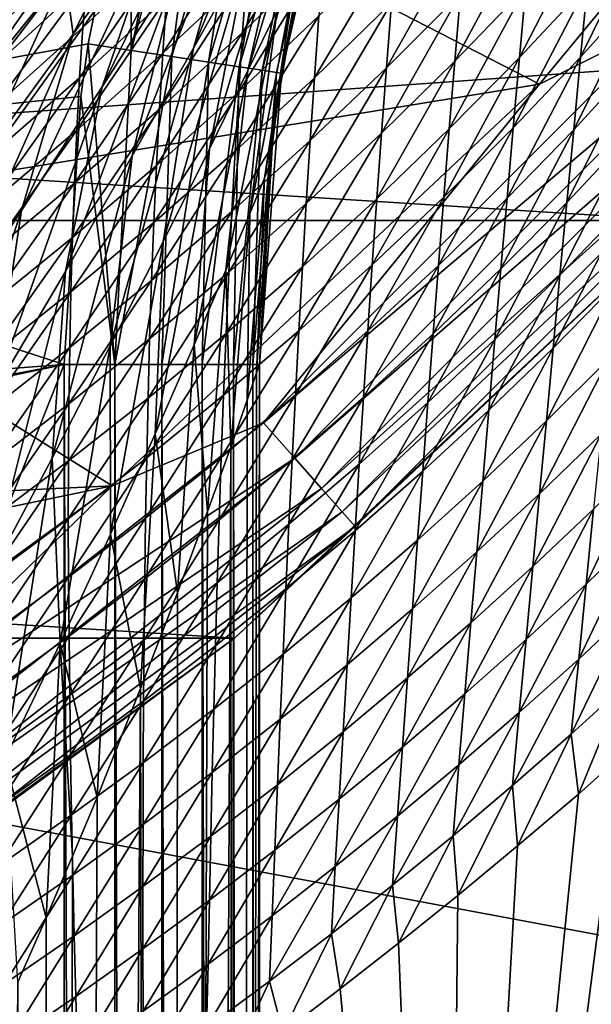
# Model space of a CAD drawing. Header units: metres. Extents: x -25 to 33, y -129 to 30.
# Tile 58 of 84: x 14.77 to 17.7, y -21.06 to -16.02. Entities that reach past the tile are written whole.
import ezdxf

# ---------------------------------------------------------------- set-up
doc = ezdxf.new("R2010")
doc.units = ezdxf.units.M
doc.layers.add('solid_BIDET-ACTIVO_SW0001', color=7, linetype='CONTINUOUS')

msp = doc.modelspace()

# ---------------------------------------------------------------- linework, layer by layer
at = {"layer": 'solid_BIDET-ACTIVO_SW0001'}
for points in [[(0.278792, -8.116108, 136.323303), (0.60133, -17.505646, 136.979309), (19.643072, -11.464694, 136.579956)], [(0.60133, -17.505646, 136.979309), (19.168253, -16.179363, 136.924667), (19.643072, -11.464694, 136.579956)], [(13.483266, -16.359011, 108), (13.501805, -14.46025, 108), (15.347693, -12.483134, 108)], [(15.506681, -14.456239, 108), (13.483266, -16.359011, 108), (15.347693, -12.483134, 108)], [(15.202847, -15.202745, 14), (17.432911, -16.349043, 14), (19.349697, -14.027856, 14)], [(18.083136, -16.02026, 13.965926), (19.349697, -14.027856, 14), (17.432911, -16.349043, 14)], [(14.227316, -16.042999, 108.123817), (14.183257, -15.993318, 108.05735), (16.075912, -14.089572, 108.05735)], [(16.125851, -14.13334, 108.123817), (14.227316, -16.042999, 108.123817), (16.075912, -14.089572, 108.05735)], [(14.255573, -16.074863, 108.207565), (14.227316, -16.042999, 108.123817), (16.125851, -14.13334, 108.123817)], [(16.157879, -14.161411, 108.207565), (14.255573, -16.074863, 108.207565), (16.125851, -14.13334, 108.123817)], [(16.157879, -14.161411, 108.207565), (15.729907, -14.65674, 108.300003), (14.255573, -16.074863, 108.207565)], [(14.127718, -15.930691, 108.014687), (13.483266, -16.359011, 108), (15.506681, -14.456239, 108)], [(-20.145836, -14.633451, 9), (20.146013, -14.633206, 9), (18.149231, -17.047087, 9)], [(-20.145836, -14.633451, 9), (18.149231, -17.047087, 9), (-18.149019, -17.04731, 9)], [(13.684914, -16.582314, 108.300003), (15.729907, -14.65674, 108.300003), (13.720498, -16.552883, 126.771698)], [(14.255573, -16.074863, 108.207565), (15.729907, -14.65674, 108.300003), (13.684914, -16.582314, 108.300003)], [(15.729907, -14.65674, 108.300003), (14.145184, -16.191473, 126.771698), (13.720498, -16.552883, 126.771698)], [(15.729907, -14.65674, 108.300003), (14.572364, -15.808106, 126.771698), (14.145184, -16.191473, 126.771698)], [(15.343015, -16.176338, 103.97493), (15.761613, -14.622639, 103.953354), (15.640401, -14.752215, 103.973022)], [(15.552014, -16.207855, 103.90097), (15.761613, -14.622639, 103.953354), (15.343015, -16.176338, 103.97493)], [(15.983836, -14.687298, 103.856453), (15.761613, -14.622639, 103.953354), (15.552014, -16.207855, 103.90097)], [(16.261969, -14.667459, 88.028923), (15.939946, -15.668463, 88.455635), (15.662008, -16.164497, 87.714569)], [(15.941379, -15.183699, 87.216805), (16.261969, -14.667459, 88.028923), (15.662008, -16.164497, 87.714569)], [(15.983836, -14.687298, 103.856453), (15.552014, -16.207855, 103.90097), (15.7395, -16.236128, 103.78183)], [(16.17568, -14.746599, 103.697044), (15.983836, -14.687298, 103.856453), (15.7395, -16.236128, 103.78183)], [(15.343015, -16.176338, 103.97493), (15.640401, -14.752215, 103.973022), (15.341837, -15.062471, 104)], [(16.17568, -14.746599, 103.697044), (15.7395, -16.236128, 103.78183), (15.896071, -16.259739, 103.623489)], [(16.322496, -14.791982, 103.491821), (16.17568, -14.746599, 103.697044), (15.896071, -16.259739, 103.623489)], [(16.322496, -14.791982, 103.491821), (15.896071, -16.259739, 103.623489), (16.013878, -16.277504, 103.433884)], [(16.414633, -14.820461, 103.254265), (16.322496, -14.791982, 103.491821), (16.013878, -16.277504, 103.433884)], [(16.414633, -14.820461, 103.254265), (16.013878, -16.277504, 103.433884), (16.087009, -16.288532, 103.222519)], [(16.414633, -14.820461, 103.254265), (16.087009, -16.288532, 103.222519), (16.111801, -16.292273, 103)], [(16.414633, -14.820461, 103.254265), (16.111801, -16.292273, 103), (16.446032, -14.830168, 103)], [(15.194693, -16.361748, 85.817238), (15.506489, -15.446259, 85.180046), (15.94265, -14.822615, 85.894463)], [(15.194693, -16.361748, 85.817238), (15.94265, -14.822615, 85.894463), (15.582968, -15.753734, 86.48185)], [(16.219208, -15.701092, 92), (16.446032, -14.830168, 103), (16.111801, -16.292273, 103)], [(16.353254, -14.921297, 90.131226), (16.090681, -15.9712, 90.354759), (15.940699, -16.278826, 89.581024)], [(16.173916, -15.246734, 89.262238), (16.353254, -14.921297, 90.131226), (15.940699, -16.278826, 89.581024)], [(13.990808, -14.983443, 104), (11.820637, -16.747713, 104), (15.341837, -15.062471, 104)], [(14.454906, -16.464821, 82.764854), (14.863153, -15.70344, 81.961258), (15.462321, -15.01603, 82.558472)], [(15.003969, -15.783666, 83.328247), (14.454906, -16.464821, 82.764854), (15.462321, -15.01603, 82.558472)], [(11.820637, -16.747713, 104), (15.1231, -16.142532, 104), (15.341837, -15.062471, 104)], [(15.343015, -16.176338, 103.97493), (15.341837, -15.062471, 104), (15.1231, -16.142532, 104)], [(15.045986, -16.092775, 84.539169), (15.003969, -15.783666, 83.328247), (15.535912, -15.108025, 83.960121)], [(15.506489, -15.446259, 85.180046), (15.045986, -16.092775, 84.539169), (15.535912, -15.108025, 83.960121)], [(15.202847, -15.202745, 14), (13.086469, -17.057812, 14), (17.432911, -16.349043, 14)], [(13.347187, -16.855343, 77.292969), (13.086469, -17.057812, 14), (15.202847, -15.202745, 14)], [(13.469169, -16.758028, 77.458778), (13.347187, -16.855343, 77.292969), (15.202847, -15.202745, 14)], [(14.018572, -16.301216, 78.261635), (13.469169, -16.758028, 77.458778), (15.202847, -15.202745, 14)], [(14.369537, -15.992699, 78.831619), (14.018572, -16.301216, 78.261635), (15.202847, -15.202745, 14)], [(15.941379, -15.183699, 87.216805), (15.662008, -16.164497, 87.714569), (15.348829, -16.715899, 87.036125)], [(15.582968, -15.753734, 86.48185), (15.941379, -15.183699, 87.216805), (15.348829, -16.715899, 87.036125)], [(16.173916, -15.246734, 89.262238), (15.940699, -16.278826, 89.581024), (15.743264, -16.680204, 88.854309)], [(15.939946, -15.668463, 88.455635), (16.173916, -15.246734, 89.262238), (15.743264, -16.680204, 88.854309)], [(14.314424, -16.123854, 80.277908), (14.712789, -15.677495, 79.436043), (15.049492, -15.354569, 80.074219)], [(15.003817, -15.420806, 80.814926), (14.314424, -16.123854, 80.277908), (15.049492, -15.354569, 80.074219)], [(15.913434, -16.085093, 130.527222), (15.934566, -15.785391, 130.415405), (16.353136, -15.369762, 130.433685)], [(16.328064, -15.683361, 130.536591), (15.913434, -16.085093, 130.527222), (16.353136, -15.369762, 130.433685)], [(14.250026, -16.388323, 81.431847), (14.314424, -16.123854, 80.277908), (15.003817, -15.420806, 80.814926)], [(14.863153, -15.70344, 81.961258), (14.250026, -16.388323, 81.431847), (15.003817, -15.420806, 80.814926)], [(15.09653, -16.058022, 130.079056), (15.116523, -15.820821, 129.867447), (15.568389, -15.384886, 129.909698)], [(15.544718, -15.635996, 130.116089), (15.09653, -16.058022, 130.079056), (15.568389, -15.384886, 129.909698)], [(14.782331, -16.995451, 85.215202), (15.045986, -16.092775, 84.539169), (15.506489, -15.446259, 85.180046)], [(14.782331, -16.995451, 85.215202), (15.506489, -15.446259, 85.180046), (15.194693, -16.361748, 85.817238)], [(17.330521, -16.212128, 130.941727), (17.362906, -15.852679, 130.867874), (17.713947, -15.466907, 130.851746)], [(17.678364, -15.838262, 130.920471), (17.330521, -16.212128, 130.941727), (17.713947, -15.466907, 130.851746)], [(17.642977, -16.210014, 130.988724), (17.678364, -15.838262, 130.920471), (18.014906, -15.455059, 130.901108)], [(17.976698, -15.8386, 130.96492), (17.642977, -16.210014, 130.988724), (18.014906, -15.455059, 130.901108)], [(15.504959, -16.190193, 130.396805), (15.523503, -15.907892, 130.27179), (15.957118, -15.488826, 130.300171)], [(15.934566, -15.785391, 130.415405), (15.504959, -16.190193, 130.396805), (15.957118, -15.488826, 130.300171)], [(16.999664, -16.230234, 130.885391), (17.028912, -15.883844, 130.80481), (17.395699, -15.494057, 130.793152)], [(17.362906, -15.852679, 130.867874), (16.999664, -16.230234, 130.885391), (17.395699, -15.494057, 130.793152)], [(16.650002, -16.265079, 130.817368), (16.675898, -15.932144, 130.728409), (17.058674, -15.53842, 130.722626)], [(17.028912, -15.883844, 130.80481), (16.650002, -16.265079, 130.817368), (17.058674, -15.53842, 130.722626)], [(14.65363, -16.244905, 129.825516), (14.672085, -16.04723, 129.56842), (15.138611, -15.610697, 129.612076)], [(15.116523, -15.820821, 129.867447), (14.65363, -16.244905, 129.825516), (15.138611, -15.610697, 129.612076)], [(15.138611, -15.610697, 129.612076), (14.672085, -16.04723, 129.56842), (14.692773, -15.878326, 129.287155)], [(16.2812, -16.316887, 130.734665), (16.304174, -15.999281, 130.637146), (16.702887, -15.601492, 130.638275)], [(16.675898, -15.932144, 130.728409), (16.2812, -16.316887, 130.734665), (16.702887, -15.601492, 130.638275)], [(15.079334, -16.315571, 130.243042), (15.09653, -16.058022, 130.079056), (15.544718, -15.635996, 130.116089)], [(15.523503, -15.907892, 130.27179), (15.079334, -16.315571, 130.243042), (15.544718, -15.635996, 130.116089)], [(15.939946, -15.668463, 88.455635), (15.743264, -16.680204, 88.854309), (15.506272, -17.155815, 88.177467)], [(15.662008, -16.164497, 87.714569), (15.939946, -15.668463, 88.455635), (15.506272, -17.155815, 88.177467)], [(13.89147, -17.145876, 82.262497), (14.250026, -16.388323, 81.431847), (14.863153, -15.70344, 81.961258)], [(14.454906, -16.464821, 82.764854), (13.89147, -17.145876, 82.262497), (14.863153, -15.70344, 81.961258)], [(15.893777, -16.387688, 130.636124), (15.913434, -16.085093, 130.527222), (16.328064, -15.683361, 130.536591)], [(16.304174, -15.999281, 130.637146), (15.893777, -16.387688, 130.636124), (16.328064, -15.683361, 130.536591)], [(16.025921, -16.829348, 91.273445), (16.219208, -15.701092, 92), (16.11227, -16.289164, 92)], [(16.185061, -15.776578, 91.166595), (16.219208, -15.701092, 92), (16.025921, -16.829348, 91.273445)], [(16.11227, -16.289164, 92), (16.219208, -15.701092, 92), (16.111801, -16.292273, 103)], [(15.582968, -15.753734, 86.48185), (15.348829, -16.715899, 87.036125), (15.006786, -17.307762, 86.415176)], [(15.194693, -16.361748, 85.817238), (15.582968, -15.753734, 86.48185), (15.006786, -17.307762, 86.415176)], [(16.185061, -15.776578, 91.166595), (16.025921, -16.829348, 91.273445), (15.949896, -17.011688, 90.561203)], [(16.090681, -15.9712, 90.354759), (16.185061, -15.776578, 91.166595), (15.949896, -17.011688, 90.561203)], [(14.565593, -16.753195, 83.963287), (14.454906, -16.464821, 82.764854), (15.003969, -15.783666, 83.328247)], [(15.045986, -16.092775, 84.539169), (14.565593, -16.753195, 83.963287), (15.003969, -15.783666, 83.328247)], [(14.637675, -16.468573, 130.041962), (14.65363, -16.244905, 129.825516), (15.116523, -15.820821, 129.867447)], [(15.09653, -16.058022, 130.079056), (14.637675, -16.468573, 130.041962), (15.116523, -15.820821, 129.867447)], [(15.488131, -16.476189, 130.517746), (15.504959, -16.190193, 130.396805), (15.934566, -15.785391, 130.415405)], [(15.913434, -16.085093, 130.527222), (15.488131, -16.476189, 130.517746), (15.934566, -15.785391, 130.415405)], [(16.971048, -16.577908, 130.964645), (16.999664, -16.230234, 130.885391), (17.362906, -15.852679, 130.867874)], [(17.330521, -16.212128, 130.941727), (16.971048, -16.577908, 130.964645), (17.362906, -15.852679, 130.867874)], [(17.298521, -16.572357, 131.014664), (17.330521, -16.212128, 130.941727), (17.678364, -15.838262, 130.920471)], [(17.642977, -16.210014, 130.988724), (17.298521, -16.572357, 131.014664), (17.678364, -15.838262, 130.920471)], [(17.60775, -16.582085, 131.056442), (17.642977, -16.210014, 130.988724), (17.976698, -15.8386, 130.96492)], [(17.938519, -16.222198, 131.028641), (17.60775, -16.582085, 131.056442), (17.976698, -15.8386, 130.96492)], [(15.065137, -16.583839, 130.37796), (15.079334, -16.315571, 130.243042), (15.523503, -15.907892, 130.27179)], [(15.504959, -16.190193, 130.396805), (15.065137, -16.583839, 130.37796), (15.523503, -15.907892, 130.27179)], [(16.624821, -16.599358, 130.904068), (16.650002, -16.265079, 130.817368), (17.028912, -15.883844, 130.80481)], [(16.999664, -16.230234, 130.885391), (16.624821, -16.599358, 130.904068), (17.028912, -15.883844, 130.80481)], [(16.090681, -15.9712, 90.354759), (15.949896, -17.011688, 90.561203), (15.827849, -17.301664, 89.874519)], [(15.940699, -16.278826, 89.581024), (16.090681, -15.9712, 90.354759), (15.827849, -17.301664, 89.874519)], [(16.259653, -16.637465, 130.830643), (16.2812, -16.316887, 130.734665), (16.675898, -15.932144, 130.728409)], [(16.650002, -16.265079, 130.817368), (16.259653, -16.637465, 130.830643), (16.675898, -15.932144, 130.728409)], [(15.875258, -16.692387, 130.741241), (15.893777, -16.387688, 130.636124), (16.304174, -15.999281, 130.637146)], [(16.2812, -16.316887, 130.734665), (15.875258, -16.692387, 130.741241), (16.304174, -15.999281, 130.637146)], [(16.02026, -18.083136, 13.965926), (18.083136, -16.02026, 13.965926), (17.432911, -16.349043, 14)], [(18.263832, -16.180344, 13.865894), (18.083136, -16.02026, 13.965926), (16.02026, -18.083136, 13.965926)], [(14.624858, -16.712061, 130.214111), (14.637675, -16.468573, 130.041962), (15.09653, -16.058022, 130.079056)], [(15.079334, -16.315571, 130.243042), (14.624858, -16.712061, 130.214111), (15.09653, -16.058022, 130.079056)], [(14.34961, -17.645945, 84.668762), (14.565593, -16.753195, 83.963287), (15.045986, -16.092775, 84.539169)], [(14.34961, -17.645945, 84.668762), (15.045986, -16.092775, 84.539169), (14.782331, -16.995451, 85.215202)], [(15.473077, -16.765673, 130.635162), (15.488131, -16.476189, 130.517746), (15.913434, -16.085093, 130.527222)], [(15.893777, -16.387688, 130.636124), (15.473077, -16.765673, 130.635162), (15.913434, -16.085093, 130.527222)], [(0.60133, -17.505646, 136.979309), (18.69416, -20.88356, 137.318161), (19.168253, -16.179363, 136.924667)], [(11.820637, -16.747713, 104), (15.085839, -16.412256, 104), (15.1231, -16.142532, 104)], [(15.085839, -16.412256, 104), (15.258819, -17.783419, 103.965927), (15.1231, -16.142532, 104)], [(15.343015, -16.176338, 103.97493), (15.1231, -16.142532, 104), (15.258819, -17.783419, 103.965927)], [(15.662008, -16.164497, 87.714569), (15.506272, -17.155815, 88.177467), (15.236249, -17.688383, 87.54882)], [(15.348829, -16.715899, 87.036125), (15.662008, -16.164497, 87.714569), (15.236249, -17.688383, 87.54882)], [(15.552014, -16.207855, 103.90097), (15.343015, -16.176338, 103.97493), (15.258819, -17.783419, 103.965927)], [(16.180344, -18.263832, 13.865894), (18.263832, -16.180344, 13.865894), (16.02026, -18.083136, 13.965926)], [(18.418961, -16.317776, 13.706737), (18.263832, -16.180344, 13.865894), (16.180344, -18.263832, 13.865894)], [(15.052958, -16.856375, 130.508148), (15.065137, -16.583839, 130.37796), (15.504959, -16.190193, 130.396805)], [(15.488131, -16.476189, 130.517746), (15.052958, -16.856375, 130.508148), (15.504959, -16.190193, 130.396805)], [(15.552014, -16.207855, 103.90097), (15.258819, -17.783419, 103.965927), (15.5, -17.783419, 103.866028)], [(15.7395, -16.236128, 103.78183), (15.552014, -16.207855, 103.90097), (15.5, -17.783419, 103.866028)], [(16.600521, -16.935423, 130.988937), (16.624821, -16.599358, 130.904068), (16.999664, -16.230234, 130.885391)], [(16.971048, -16.577908, 130.964645), (16.600521, -16.935423, 130.988937), (16.999664, -16.230234, 130.885391)], [(16.943033, -16.926798, 131.042465), (16.971048, -16.577908, 130.964645), (17.330521, -16.212128, 130.941727)], [(17.298521, -16.572357, 131.014664), (16.943033, -16.926798, 131.042465), (17.330521, -16.212128, 130.941727)], [(17.266838, -16.933207, 131.086517), (17.298521, -16.572357, 131.014664), (17.642977, -16.210014, 130.988724)], [(17.60775, -16.582085, 131.056442), (17.266838, -16.933207, 131.086517), (17.642977, -16.210014, 130.988724)], [(17.57267, -16.954435, 131.123566), (17.60775, -16.582085, 131.056442), (17.938519, -16.222198, 131.028641)], [(17.900364, -16.605848, 131.09227), (17.57267, -16.954435, 131.123566), (17.938519, -16.222198, 131.028641)], [(15.7395, -16.236128, 103.78183), (15.5, -17.783419, 103.866028), (15.707107, -17.783419, 103.707108)], [(15.940699, -16.278826, 89.581024), (15.827849, -17.301664, 89.874519), (15.665047, -17.682873, 89.219849)], [(15.743264, -16.680204, 88.854309), (15.940699, -16.278826, 89.581024), (15.665047, -17.682873, 89.219849)], [(15.896071, -16.259739, 103.623489), (15.7395, -16.236128, 103.78183), (15.707107, -17.783419, 103.707108)], [(15.896071, -16.259739, 103.623489), (15.707107, -17.783419, 103.707108), (15.866025, -17.783419, 103.5)], [(16.013878, -16.277504, 103.433884), (15.896071, -16.259739, 103.623489), (15.866025, -17.783419, 103.5)], [(16.013878, -16.277504, 103.433884), (15.866025, -17.783419, 103.5), (15.965926, -17.783419, 103.25882)], [(16.087009, -16.288532, 103.222519), (16.013878, -16.277504, 103.433884), (15.965926, -17.783419, 103.25882)], [(16.239033, -16.959797, 130.923691), (16.259653, -16.637465, 130.830643), (16.650002, -16.265079, 130.817368)], [(16.624821, -16.599358, 130.904068), (16.239033, -16.959797, 130.923691), (16.650002, -16.265079, 130.817368)], [(14.615366, -16.96656, 130.358978), (14.624858, -16.712061, 130.214111), (15.079334, -16.315571, 130.243042)], [(15.065137, -16.583839, 130.37796), (14.615366, -16.96656, 130.358978), (15.079334, -16.315571, 130.243042)], [(15.858515, -17.000784, 130.844452), (15.875258, -16.692387, 130.741241), (16.2812, -16.316887, 130.734665)], [(16.259653, -16.637465, 130.830643), (15.858515, -17.000784, 130.844452), (16.2812, -16.316887, 130.734665)], [(16.087009, -16.288532, 103.222519), (15.965926, -17.783419, 103.25882), (16, -17.783419, 103)], [(16.087009, -16.288532, 103.222519), (16, -17.783419, 103), (16.111801, -16.292273, 103)], [(16.052834, -16.756842, 92), (16.111801, -16.292273, 103), (16, -17.783419, 103)], [(16.025921, -16.829348, 91.273445), (16.11227, -16.289164, 92), (16.052834, -16.756842, 92)], [(16.052834, -16.756842, 92), (16.11227, -16.289164, 92), (16.111801, -16.292273, 103)], [(16.317776, -18.418961, 13.706737), (18.418961, -16.317776, 13.706737), (16.180344, -18.263832, 13.865894)], [(18.53793, -16.423172, 13.49932), (18.418961, -16.317776, 13.706737), (16.317776, -18.418961, 13.706737)], [(13.086469, -17.057812, 14), (15.246187, -18.404476, 14), (17.432911, -16.349043, 14)], [(15.194693, -16.361748, 85.817238), (15.006786, -17.307762, 86.415176), (14.64053, -17.928223, 85.845772)], [(14.782331, -16.995451, 85.215202), (15.194693, -16.361748, 85.817238), (14.64053, -17.928223, 85.845772)], [(16.02026, -18.083136, 13.965926), (17.432911, -16.349043, 14), (15.246187, -18.404476, 14)], [(11.820637, -16.747713, 104), (15, -17.783419, 104), (15.085839, -16.412256, 104)], [(15.085839, -16.412256, 104), (15, -17.783419, 104), (15.258819, -17.783419, 103.965927)], [(15.459394, -17.057699, 130.748047), (15.473077, -16.765673, 130.635162), (15.893777, -16.387688, 130.636124)], [(15.875258, -16.692387, 130.741241), (15.459394, -17.057699, 130.748047), (15.893777, -16.387688, 130.636124)], [(16.423172, -18.53793, 13.49932), (18.53793, -16.423172, 13.49932), (16.317776, -18.418961, 13.706737)], [(16.423172, -18.53793, 13.49932), (18.612616, -16.489338, 13.257808), (18.53793, -16.423172, 13.49932)], [(15.042858, -17.133015, 130.634216), (15.052958, -16.856375, 130.508148), (15.488131, -16.476189, 130.517746)], [(15.473077, -16.765673, 130.635162), (15.042858, -17.133015, 130.634216), (15.488131, -16.476189, 130.517746)], [(16.423172, -18.53793, 13.49932), (16.489338, -18.612616, 13.257808), (18.612616, -16.489338, 13.257808)], [(18.15132, -17.045223, 13), (18.612616, -16.489338, 13.257808), (16.489338, -18.612616, 13.257808)], [(14.608196, -17.22591, 130.498459), (14.615366, -16.96656, 130.358978), (15.065137, -16.583839, 130.37796)], [(15.052958, -16.856375, 130.508148), (14.608196, -17.22591, 130.498459), (15.065137, -16.583839, 130.37796)], [(16.577057, -17.273182, 131.071808), (16.600521, -16.935423, 130.988937), (16.971048, -16.577908, 130.964645)], [(16.943033, -16.926798, 131.042465), (16.577057, -17.273182, 131.071808), (16.971048, -16.577908, 130.964645)], [(16.915512, -17.276649, 131.118607), (16.943033, -16.926798, 131.042465), (17.298521, -16.572357, 131.014664)], [(17.266838, -16.933207, 131.086517), (16.915512, -17.276649, 131.118607), (17.298521, -16.572357, 131.014664)], [(17.235441, -17.294611, 131.157257), (17.266838, -16.933207, 131.086517), (17.60775, -16.582085, 131.056442)], [(17.57267, -16.954435, 131.123566), (17.235441, -17.294611, 131.157257), (17.60775, -16.582085, 131.056442)], [(16.219561, -17.284454, 131.014343), (16.239033, -16.959797, 130.923691), (16.624821, -16.599358, 130.904068)], [(16.600521, -16.935423, 130.988937), (16.219561, -17.284454, 131.014343), (16.624821, -16.599358, 130.904068)], [(17.53768, -17.326939, 131.190063), (17.57267, -16.954435, 131.123566), (17.900364, -16.605848, 131.09227)], [(17.862228, -16.989525, 131.155777), (17.53768, -17.326939, 131.190063), (17.900364, -16.605848, 131.09227)], [(15.743264, -16.680204, 88.854309), (15.665047, -17.682873, 89.219849), (15.46667, -18.138245, 88.59977)], [(15.506272, -17.155815, 88.177467), (15.743264, -16.680204, 88.854309), (15.46667, -18.138245, 88.59977)], [(15.842926, -17.311369, 130.944), (15.858515, -17.000784, 130.844452), (16.259653, -16.637465, 130.830643)], [(16.239033, -16.959797, 130.923691), (15.842926, -17.311369, 130.944), (16.259653, -16.637465, 130.830643)], [(15.348829, -16.715899, 87.036125), (15.236249, -17.688383, 87.54882), (14.938002, -18.263922, 86.964951)], [(15.006786, -17.307762, 86.415176), (15.348829, -16.715899, 87.036125), (14.938002, -18.263922, 86.964951)], [(15.447846, -17.354179, 130.858612), (15.459394, -17.057699, 130.748047), (15.875258, -16.692387, 130.741241)], [(15.858515, -17.000784, 130.844452), (15.447846, -17.354179, 130.858612), (15.875258, -16.692387, 130.741241)], [(11.820637, -16.747713, 104), (9.433829, -18.199873, 104), (15, -17.783419, 104)], [(15.034369, -17.412649, 130.754944), (15.042858, -17.133015, 130.634216), (15.473077, -16.765673, 130.635162)], [(15.459394, -17.057699, 130.748047), (15.034369, -17.412649, 130.754944), (15.473077, -16.765673, 130.635162)], [(16.052834, -16.756842, 92), (16, -17.783419, 92), (15.984666, -17.826529, 91.446419)], [(16.025921, -16.829348, 91.273445), (16.052834, -16.756842, 92), (15.984666, -17.826529, 91.446419)], [(16.052834, -16.756842, 92), (16, -17.783419, 103), (16, -17.783419, 92)], [(16.025921, -16.829348, 91.273445), (15.984666, -17.826529, 91.446419), (15.936882, -17.966734, 90.878227)], [(15.949896, -17.011688, 90.561203), (16.025921, -16.829348, 91.273445), (15.936882, -17.966734, 90.878227)], [(14.603415, -17.489992, 130.633194), (14.608196, -17.22591, 130.498459), (15.052958, -16.856375, 130.508148)], [(15.042858, -17.133015, 130.634216), (14.603415, -17.489992, 130.633194), (15.052958, -16.856375, 130.508148)], [(16.20118, -17.611319, 131.102402), (16.219561, -17.284454, 131.014343), (16.600521, -16.935423, 130.988937)], [(16.577057, -17.273182, 131.071808), (16.20118, -17.611319, 131.102402), (16.600521, -16.935423, 130.988937)], [(16.554279, -17.612278, 131.152359), (16.577057, -17.273182, 131.071808), (16.943033, -16.926798, 131.042465)], [(16.915512, -17.276649, 131.118607), (16.554279, -17.612278, 131.152359), (16.943033, -16.926798, 131.042465)], [(16.888435, -17.627363, 131.193008), (16.915512, -17.276649, 131.118607), (17.266838, -16.933207, 131.086517)], [(17.235441, -17.294611, 131.157257), (16.888435, -17.627363, 131.193008), (17.266838, -16.933207, 131.086517)], [(15.828767, -17.624851, 131.040588), (15.842926, -17.311369, 130.944), (16.239033, -16.959797, 130.923691)], [(16.219561, -17.284454, 131.014343), (15.828767, -17.624851, 131.040588), (16.239033, -16.959797, 130.923691)], [(17.204224, -17.656311, 131.226746), (17.235441, -17.294611, 131.157257), (17.57267, -16.954435, 131.123566)], [(17.53768, -17.326939, 131.190063), (17.204224, -17.656311, 131.226746), (17.57267, -16.954435, 131.123566)], [(14.782331, -16.995451, 85.215202), (14.64053, -17.928223, 85.845772), (14.253053, -18.568457, 85.32254)], [(14.34961, -17.645945, 84.668762), (14.782331, -16.995451, 85.215202), (14.253053, -18.568457, 85.32254)], [(15.43769, -17.653303, 130.964798), (15.447846, -17.354179, 130.858612), (15.858515, -17.000784, 130.844452)], [(15.842926, -17.311369, 130.944), (15.43769, -17.653303, 130.964798), (15.858515, -17.000784, 130.844452)], [(15.827849, -17.301664, 89.874519), (15.949896, -17.011688, 90.561203), (15.853433, -18.206797, 90.294167)], [(15.949896, -17.011688, 90.561203), (15.936882, -17.966734, 90.878227), (15.853433, -18.206797, 90.294167)], [(17.502806, -17.699657, 131.255966), (17.53768, -17.326939, 131.190063), (17.862228, -16.989525, 131.155777)], [(17.824112, -17.37324, 131.219162), (17.502806, -17.699657, 131.255966), (17.862228, -16.989525, 131.155777)], [(-18.149019, -17.04731, 9), (18.149231, -17.047087, 9), (15.87161, -19.184862, 9)], [(-18.149019, -17.04731, 9), (15.87161, -19.184862, 9), (-15.871396, -19.18504, 9)], [(13.086469, -17.057812, 14), (10.751491, -18.618004, 14), (15.246187, -18.404476, 14)], [(15.028382, -17.697514, 130.872955), (15.034369, -17.412649, 130.754944), (15.459394, -17.057699, 130.748047)], [(15.447846, -17.354179, 130.858612), (15.028382, -17.697514, 130.872955), (15.459394, -17.057699, 130.748047)], [(15.87161, -19.184862, 9), (18.15132, -17.045223, 13), (15.871858, -19.18578, 13)], [(15.87161, -19.184862, 9), (18.149231, -17.047087, 9), (18.15132, -17.045223, 13)], [(15.871858, -19.18578, 13), (18.15132, -17.045223, 13), (16.489338, -18.612616, 13.257808)], [(14.600483, -17.757532, 130.761826), (14.603415, -17.489992, 130.633194), (15.042858, -17.133015, 130.634216)], [(15.034369, -17.412649, 130.754944), (14.600483, -17.757532, 130.761826), (15.042858, -17.133015, 130.634216)], [(15.236249, -17.688383, 87.54882), (15.506272, -17.155815, 88.177467), (15.237095, -18.652147, 88.013847)], [(15.506272, -17.155815, 88.177467), (15.46667, -18.138245, 88.59977), (15.237095, -18.652147, 88.013847)], [(15.815963, -17.941082, 131.133942), (15.828767, -17.624851, 131.040588), (16.219561, -17.284454, 131.014343)], [(16.20118, -17.611319, 131.102402), (15.815963, -17.941082, 131.133942), (16.219561, -17.284454, 131.014343)], [(16.183689, -17.939926, 131.187439), (16.20118, -17.611319, 131.102402), (16.577057, -17.273182, 131.071808)], [(16.554279, -17.612278, 131.152359), (16.183689, -17.939926, 131.187439), (16.577057, -17.273182, 131.071808)], [(16.532122, -17.952572, 131.230484), (16.554279, -17.612278, 131.152359), (16.915512, -17.276649, 131.118607)], [(16.888435, -17.627363, 131.193008), (16.532122, -17.952572, 131.230484), (16.915512, -17.276649, 131.118607)], [(15.006786, -17.307762, 86.415176), (14.938002, -18.263922, 86.964951), (14.615059, -18.871, 86.421761)], [(14.64053, -17.928223, 85.845772), (15.006786, -17.307762, 86.415176), (14.615059, -18.871, 86.421761)], [(15.429254, -17.955917, 131.067398), (15.43769, -17.653303, 130.964798), (15.842926, -17.311369, 130.944)], [(15.828767, -17.624851, 131.040588), (15.429254, -17.955917, 131.067398), (15.842926, -17.311369, 130.944)], [(15.665047, -17.682873, 89.219849), (15.827849, -17.301664, 89.874519), (15.734159, -18.536268, 89.709557)], [(15.827849, -17.301664, 89.874519), (15.853433, -18.206797, 90.294167), (15.734159, -18.536268, 89.709557)], [(16.861637, -17.978535, 131.265472), (16.888435, -17.627363, 131.193008), (17.235441, -17.294611, 131.157257)], [(17.204224, -17.656311, 131.226746), (16.861637, -17.978535, 131.265472), (17.235441, -17.294611, 131.157257)], [(17.173229, -18.018433, 131.295059), (17.204224, -17.656311, 131.226746), (17.53768, -17.326939, 131.190063)], [(17.502806, -17.699657, 131.255966), (17.173229, -18.018433, 131.295059), (17.53768, -17.326939, 131.190063)], [(15.024027, -17.985491, 130.985825), (15.028382, -17.697514, 130.872955), (15.447846, -17.354179, 130.858612)], [(15.43769, -17.653303, 130.964798), (15.024027, -17.985491, 130.985825), (15.447846, -17.354179, 130.858612)], [(17.468029, -18.072559, 131.321259), (17.502806, -17.699657, 131.255966), (17.824112, -17.37324, 131.219162)], [(17.786015, -17.756989, 131.282455), (17.468029, -18.072559, 131.321259), (17.824112, -17.37324, 131.219162)], [(14.600424, -18.031088, 130.887299), (14.600483, -17.757532, 130.761826), (15.034369, -17.412649, 130.754944)], [(15.028382, -17.697514, 130.872955), (14.600424, -18.031088, 130.887299), (15.034369, -17.412649, 130.754944)], [(0.60133, -17.505646, 136.979309), (0.923528, -26.885298, 137.834549), (18.69416, -20.88356, 137.318161)], [(15.422447, -18.261847, 131.166092), (15.429254, -17.955917, 131.067398), (15.828767, -17.624851, 131.040588)], [(15.815963, -17.941082, 131.133942), (15.422447, -18.261847, 131.166092), (15.828767, -17.624851, 131.040588)], [(15.804268, -18.259487, 131.223526), (15.815963, -17.941082, 131.133942), (16.20118, -17.611319, 131.102402)], [(16.183689, -17.939926, 131.187439), (15.804268, -18.259487, 131.223526), (16.20118, -17.611319, 131.102402)], [(16.167007, -18.270096, 131.269333), (16.183689, -17.939926, 131.187439), (16.554279, -17.612278, 131.152359)], [(16.532122, -17.952572, 131.230484), (16.167007, -18.270096, 131.269333), (16.554279, -17.612278, 131.152359)], [(16.510351, -18.293509, 131.305923), (16.532122, -17.952572, 131.230484), (16.888435, -17.627363, 131.193008)], [(16.861637, -17.978535, 131.265472), (16.510351, -18.293509, 131.305923), (16.888435, -17.627363, 131.193008)], [(14.938002, -18.263922, 86.964951), (15.236249, -17.688383, 87.54882), (14.979594, -19.211508, 87.46035)], [(15.236249, -17.688383, 87.54882), (15.237095, -18.652147, 88.013847), (14.979594, -19.211508, 87.46035)], [(15.021688, -18.277571, 131.094498), (15.024027, -17.985491, 130.985825), (15.43769, -17.653303, 130.964798)], [(15.429254, -17.955917, 131.067398), (15.021688, -18.277571, 131.094498), (15.43769, -17.653303, 130.964798)], [(15.46667, -18.138245, 88.59977), (15.665047, -17.682873, 89.219849), (15.580343, -18.953262, 89.133461)], [(15.665047, -17.682873, 89.219849), (15.734159, -18.536268, 89.709557), (15.580343, -18.953262, 89.133461)], [(16.835188, -18.330362, 131.336121), (16.861637, -17.978535, 131.265472), (17.204224, -17.656311, 131.226746)], [(17.173229, -18.018433, 131.295059), (16.835188, -18.330362, 131.336121), (17.204224, -17.656311, 131.226746)], [(14.60224, -18.308235, 131.006866), (14.600424, -18.031088, 130.887299), (15.028382, -17.697514, 130.872955)], [(15.024027, -17.985491, 130.985825), (14.60224, -18.308235, 131.006866), (15.028382, -17.697514, 130.872955)], [(17.142431, -18.380913, 131.362167), (17.173229, -18.018433, 131.295059), (17.502806, -17.699657, 131.255966)], [(17.468029, -18.072559, 131.321259), (17.142431, -18.380913, 131.362167), (17.502806, -17.699657, 131.255966)], [(15, -17.783419, 104), (-15, -93.47686, 104), (15, -93.47686, 104)], [(4.170335, -20.070393, 104), (-15, -93.47686, 104), (15, -17.783419, 104)], [(6.86248, -19.317055, 104), (4.170335, -20.070393, 104), (15, -17.783419, 104)], [(9.433829, -18.199873, 104), (6.86248, -19.317055, 104), (15, -17.783419, 104)], [(15, -17.783419, 104), (15, -93.47686, 104), (15.259268, -93.470802, 103.96563)], [(15.258819, -17.783419, 103.965927), (15, -17.783419, 104), (15.259268, -93.470802, 103.96563)], [(15.258819, -17.783419, 103.965927), (15.259268, -93.470802, 103.96563), (15.495718, -93.453583, 103.867981)], [(15.5, -17.783419, 103.866028), (15.258819, -17.783419, 103.965927), (15.495718, -93.453583, 103.867981)], [(15.5, -17.783419, 103.866028), (15.495718, -93.453583, 103.867981), (15.703811, -93.425797, 103.710388)], [(15.707107, -17.783419, 103.707108), (15.5, -17.783419, 103.866028), (15.703811, -93.425797, 103.710388)], [(15.707107, -17.783419, 103.707108), (15.703811, -93.425797, 103.710388), (15.864055, -93.389145, 103.502548)], [(15.866025, -17.783419, 103.5), (15.707107, -17.783419, 103.707108), (15.864055, -93.389145, 103.502548)], [(15.866025, -17.783419, 103.5), (15.864055, -93.389145, 103.502548), (15.96412, -93.347076, 103.263939)], [(15.965926, -17.783419, 103.25882), (15.866025, -17.783419, 103.5), (15.96412, -93.347076, 103.263939)], [(16, -17.783419, 92), (16, -91.360939, 92), (15.873295, -91.081612, 90.415848)], [(15.984666, -17.826529, 91.446419), (16, -17.783419, 92), (15.873295, -91.081612, 90.415848)], [(15.965926, -17.783419, 103.25882), (15.96412, -93.347076, 103.263939), (16, -93.300529, 103)], [(16, -17.783419, 103), (15.965926, -17.783419, 103.25882), (16, -93.300529, 103)], [(16, -93.300529, 103), (16, -91.360939, 92), (16, -17.783419, 92)], [(16, -17.783419, 103), (16, -93.300529, 103), (16, -17.783419, 92)], [(17.433336, -18.445612, 131.385925), (17.468029, -18.072559, 131.321259), (17.786015, -17.756989, 131.282455)], [(17.747932, -18.140764, 131.345627), (17.433336, -18.445612, 131.385925), (17.786015, -17.756989, 131.282455)], [(15.936882, -17.966734, 90.878227), (15.984666, -17.826529, 91.446419), (15.873295, -91.081612, 90.415848)], [(15.416977, -18.570395, 131.260269), (15.422447, -18.261847, 131.166092), (15.815963, -17.941082, 131.133942)], [(15.804268, -18.259487, 131.223526), (15.416977, -18.570395, 131.260269), (15.815963, -17.941082, 131.133942)], [(15.793579, -18.579838, 131.309204), (15.804268, -18.259487, 131.223526), (16.183689, -17.939926, 131.187439)], [(16.167007, -18.270096, 131.269333), (15.793579, -18.579838, 131.309204), (16.183689, -17.939926, 131.187439)], [(14.606369, -18.590107, 131.121597), (14.60224, -18.308235, 131.006866), (15.024027, -17.985491, 130.985825)], [(15.021688, -18.277571, 131.094498), (14.606369, -18.590107, 131.121597), (15.024027, -17.985491, 130.985825)], [(15.02126, -18.573544, 131.198578), (15.021688, -18.277571, 131.094498), (15.429254, -17.955917, 131.067398)], [(15.422447, -18.261847, 131.166092), (15.02126, -18.573544, 131.198578), (15.429254, -17.955917, 131.067398)], [(15.853433, -18.206797, 90.294167), (15.936882, -17.966734, 90.878227), (15.873295, -91.081612, 90.415848)], [(16.150829, -18.601103, 131.347717), (16.167007, -18.270096, 131.269333), (16.532122, -17.952572, 131.230484)], [(16.510351, -18.293509, 131.305923), (16.150829, -18.601103, 131.347717), (16.532122, -17.952572, 131.230484)], [(16.489067, -18.635355, 131.37883), (16.510351, -18.293509, 131.305923), (16.861637, -17.978535, 131.265472)], [(16.835188, -18.330362, 131.336121), (16.489067, -18.635355, 131.37883), (16.861637, -17.978535, 131.265472)], [(16.809042, -18.682743, 131.404922), (16.835188, -18.330362, 131.336121), (17.173229, -18.018433, 131.295059)], [(17.142431, -18.380913, 131.362167), (16.809042, -18.682743, 131.404922), (17.173229, -18.018433, 131.295059)], [(13.723773, -19.882318, 13.965926), (16.02026, -18.083136, 13.965926), (15.246187, -18.404476, 14)], [(16.180344, -18.263832, 13.865894), (16.02026, -18.083136, 13.965926), (13.723773, -19.882318, 13.965926)], [(17.111797, -18.743689, 131.42807), (17.142431, -18.380913, 131.362167), (17.468029, -18.072559, 131.321259)], [(17.433336, -18.445612, 131.385925), (17.111797, -18.743689, 131.42807), (17.468029, -18.072559, 131.321259)], [(15.237095, -18.652147, 88.013847), (15.46667, -18.138245, 88.59977), (15.391492, -19.442606, 88.564903)], [(15.46667, -18.138245, 88.59977), (15.580343, -18.953262, 89.133461), (15.391492, -19.442606, 88.564903)], [(17.398714, -18.818787, 131.449966), (17.433336, -18.445612, 131.385925), (17.747932, -18.140764, 131.345627)], [(17.709862, -18.524561, 131.408691), (17.398714, -18.818787, 131.449966), (17.747932, -18.140764, 131.345627)], [(15.853433, -18.206797, 90.294167), (15.873295, -91.081612, 90.415848), (15.501863, -90.811676, 88.884979)], [(15.734159, -18.536268, 89.709557), (15.853433, -18.206797, 90.294167), (15.501863, -90.811676, 88.884979)], [(17.671806, -18.908386, 131.471634), (17.709862, -18.524561, 131.408691), (17.987263, -18.244061, 131.379852)], [(17.94422, -18.641867, 131.442261), (17.671806, -18.908386, 131.471634), (17.987263, -18.244061, 131.379852)], [(13.860909, -20.080994, 13.865894), (16.180344, -18.263832, 13.865894), (13.723773, -19.882318, 13.965926)], [(16.317776, -18.418961, 13.706737), (16.180344, -18.263832, 13.865894), (13.860909, -20.080994, 13.865894)], [(14.612693, -18.876457, 131.231064), (14.606369, -18.590107, 131.121597), (15.021688, -18.277571, 131.094498)], [(15.02126, -18.573544, 131.198578), (14.612693, -18.876457, 131.231064), (15.021688, -18.277571, 131.094498)], [(14.615059, -18.871, 86.421761), (14.938002, -18.263922, 86.964951), (14.696601, -19.805323, 86.937004)], [(14.938002, -18.263922, 86.964951), (14.979594, -19.211508, 87.46035), (14.696601, -19.805323, 86.937004)], [(15.0224, -18.872601, 131.297348), (15.02126, -18.573544, 131.198578), (15.422447, -18.261847, 131.166092)], [(15.416977, -18.570395, 131.260269), (15.0224, -18.872601, 131.297348), (15.422447, -18.261847, 131.166092)], [(15.412716, -18.881296, 131.349747), (15.416977, -18.570395, 131.260269), (15.804268, -18.259487, 131.223526)], [(15.793579, -18.579838, 131.309204), (15.412716, -18.881296, 131.349747), (15.804268, -18.259487, 131.223526)], [(15.783518, -18.901236, 131.390503), (15.793579, -18.579838, 131.309204), (16.167007, -18.270096, 131.269333)], [(16.150829, -18.601103, 131.347717), (15.783518, -18.901236, 131.390503), (16.167007, -18.270096, 131.269333)], [(16.135284, -18.933296, 131.422806), (16.150829, -18.601103, 131.347717), (16.510351, -18.293509, 131.305923)], [(16.489067, -18.635355, 131.37883), (16.135284, -18.933296, 131.422806), (16.510351, -18.293509, 131.305923)], [(16.468203, -18.977972, 131.449158), (16.489067, -18.635355, 131.37883), (16.835188, -18.330362, 131.336121)], [(16.809042, -18.682743, 131.404922), (16.468203, -18.977972, 131.449158), (16.835188, -18.330362, 131.336121)], [(16.783152, -19.035585, 131.471817), (16.809042, -18.682743, 131.404922), (17.142431, -18.380913, 131.362167)], [(17.111797, -18.743689, 131.42807), (16.783152, -19.035585, 131.471817), (17.142431, -18.380913, 131.362167)], [(8.227707, -19.863405, 14), (12.819152, -20.171074, 14), (15.246187, -18.404476, 14)], [(10.751491, -18.618004, 14), (8.227707, -19.863405, 14), (15.246187, -18.404476, 14)], [(13.723773, -19.882318, 13.965926), (15.246187, -18.404476, 14), (12.819152, -20.171074, 14)], [(13.978641, -20.251556, 13.706737), (16.317776, -18.418961, 13.706737), (13.860909, -20.080994, 13.865894)], [(16.423172, -18.53793, 13.49932), (16.317776, -18.418961, 13.706737), (13.978641, -20.251556, 13.706737)], [(17.081299, -19.106699, 131.492737), (17.111797, -18.743689, 131.42807), (17.433336, -18.445612, 131.385925)], [(17.398714, -18.818787, 131.449966), (17.081299, -19.106699, 131.492737), (17.433336, -18.445612, 131.385925)], [(14.068929, -20.382362, 13.49932), (16.423172, -18.53793, 13.49932), (13.978641, -20.251556, 13.706737)], [(14.068929, -20.382362, 13.49932), (16.489338, -18.612616, 13.257808), (16.423172, -18.53793, 13.49932)], [(15.580343, -18.953262, 89.133461), (15.734159, -18.536268, 89.709557), (15.501863, -90.811676, 88.884979)], [(17.36417, -19.192114, 131.513382), (17.398714, -18.818787, 131.449966), (17.709862, -18.524561, 131.408691)], [(17.671806, -18.908386, 131.471634), (17.36417, -19.192114, 131.513382), (17.709862, -18.524561, 131.408691)], [(14.620816, -19.166365, 131.334427), (14.612693, -18.876457, 131.231064), (15.02126, -18.573544, 131.198578)], [(15.0224, -18.872601, 131.297348), (14.620816, -19.166365, 131.334427), (15.02126, -18.573544, 131.198578)], [(15.024958, -19.174423, 131.390594), (15.0224, -18.872601, 131.297348), (15.416977, -18.570395, 131.260269)], [(15.412716, -18.881296, 131.349747), (15.024958, -19.174423, 131.390594), (15.416977, -18.570395, 131.260269)], [(15.409211, -19.193462, 131.433945), (15.412716, -18.881296, 131.349747), (15.793579, -18.579838, 131.309204)], [(15.783518, -18.901236, 131.390503), (15.409211, -19.193462, 131.433945), (15.793579, -18.579838, 131.309204)], [(15.774245, -19.224115, 131.467728), (15.783518, -18.901236, 131.390503), (16.150829, -18.601103, 131.347717)], [(16.135284, -18.933296, 131.422806), (15.774245, -19.224115, 131.467728), (16.150829, -18.601103, 131.347717)], [(14.068929, -20.382362, 13.49932), (14.125609, -20.464478, 13.257808), (16.489338, -18.612616, 13.257808)], [(15.871858, -19.18578, 13), (16.489338, -18.612616, 13.257808), (14.125609, -20.464478, 13.257808)], [(16.120289, -19.266499, 131.494553), (16.135284, -18.933296, 131.422806), (16.489067, -18.635355, 131.37883)], [(16.468203, -18.977972, 131.449158), (16.120289, -19.266499, 131.494553), (16.489067, -18.635355, 131.37883)], [(17.633755, -19.292217, 131.53447), (17.671806, -18.908386, 131.471634), (17.94422, -18.641867, 131.442261)], [(17.901165, -19.039656, 131.50499), (17.633755, -19.292217, 131.53447), (17.94422, -18.641867, 131.442261)], [(14.979594, -19.211508, 87.46035), (15.237095, -18.652147, 88.013847), (15.168258, -20.00032, 88.007126)], [(15.237095, -18.652147, 88.013847), (15.391492, -19.442606, 88.564903), (15.168258, -20.00032, 88.007126)], [(16.447697, -19.321232, 131.516846), (16.468203, -18.977972, 131.449158), (16.809042, -18.682743, 131.404922)], [(16.783152, -19.035585, 131.471817), (16.447697, -19.321232, 131.516846), (16.809042, -18.682743, 131.404922)], [(16.757473, -19.388794, 131.536804), (16.783152, -19.035585, 131.471817), (17.111797, -18.743689, 131.42807)], [(17.081299, -19.106699, 131.492737), (16.757473, -19.388794, 131.536804), (17.111797, -18.743689, 131.42807)], [(17.050957, -19.470013, 131.556168), (17.081299, -19.106699, 131.492737), (17.398714, -18.818787, 131.449966)], [(17.36417, -19.192114, 131.513382), (17.050957, -19.470013, 131.556168), (17.398714, -18.818787, 131.449966)], [(14.630568, -19.459459, 131.431427), (14.620816, -19.166365, 131.334427), (15.0224, -18.872601, 131.297348)], [(15.024958, -19.174423, 131.390594), (14.630568, -19.459459, 131.431427), (15.0224, -18.872601, 131.297348)], [(15.028402, -19.477743, 131.477661), (15.024958, -19.174423, 131.390594), (15.412716, -18.881296, 131.349747)], [(15.409211, -19.193462, 131.433945), (15.028402, -19.477743, 131.477661), (15.412716, -18.881296, 131.349747)], [(15.406655, -19.50742, 131.513229), (15.409211, -19.193462, 131.433945), (15.783518, -18.901236, 131.390503)], [(15.774245, -19.224115, 131.467728), (15.406655, -19.50742, 131.513229), (15.783518, -18.901236, 131.390503)], [(15.391492, -19.442606, 88.564903), (15.580343, -18.953262, 89.133461), (15.501863, -90.811676, 88.884979)], [(15.765654, -19.54825, 131.540771), (15.774245, -19.224115, 131.467728), (16.135284, -18.933296, 131.422806)], [(16.120289, -19.266499, 131.494553), (15.765654, -19.54825, 131.540771), (16.135284, -18.933296, 131.422806)], [(17.329653, -19.565472, 131.576126), (17.36417, -19.192114, 131.513382), (17.671806, -18.908386, 131.471634)], [(17.633755, -19.292217, 131.53447), (17.329653, -19.565472, 131.576126), (17.671806, -18.908386, 131.471634)], [(16.105757, -19.600533, 131.562866), (16.120289, -19.266499, 131.494553), (16.468203, -18.977972, 131.449158)], [(16.447697, -19.321232, 131.516846), (16.105757, -19.600533, 131.562866), (16.468203, -18.977972, 131.449158)], [(16.427485, -19.664999, 131.581894), (16.447697, -19.321232, 131.516846), (16.783152, -19.035585, 131.471817)], [(16.757473, -19.388794, 131.536804), (16.427485, -19.664999, 131.581894), (16.783152, -19.035585, 131.471817)], [(17.595697, -19.676029, 131.597183), (17.633755, -19.292217, 131.53447), (17.901165, -19.039656, 131.50499)], [(17.858122, -19.437494, 131.568039), (17.595697, -19.676029, 131.597183), (17.901165, -19.039656, 131.50499)], [(16.732037, -19.74247, 131.599884), (16.757473, -19.388794, 131.536804), (17.081299, -19.106699, 131.492737)], [(17.050957, -19.470013, 131.556168), (16.732037, -19.74247, 131.599884), (17.081299, -19.106699, 131.492737)], [(-15.871396, -19.18504, 9), (15.87161, -19.184862, 9), (13.344159, -21.022268, 9)], [(15.87161, -19.184862, 9), (15.871858, -19.18578, 13), (13.342087, -21.023766, 13)], [(13.344159, -21.022268, 9), (15.87161, -19.184862, 9), (13.342087, -21.023766, 13)], [(13.342087, -21.023766, 13), (15.871858, -19.18578, 13), (14.125609, -20.464478, 13.257808)], [(14.641337, -19.754295, 131.521317), (14.630568, -19.459459, 131.431427), (15.024958, -19.174423, 131.390594)], [(15.028402, -19.477743, 131.477661), (14.641337, -19.754295, 131.521317), (15.024958, -19.174423, 131.390594)], [(15.032959, -19.783173, 131.558975), (15.028402, -19.477743, 131.477661), (15.409211, -19.193462, 131.433945)], [(15.406655, -19.50742, 131.513229), (15.032959, -19.783173, 131.558975), (15.409211, -19.193462, 131.433945)], [(17.02067, -19.833384, 131.618332), (17.050957, -19.470013, 131.556168), (17.36417, -19.192114, 131.513382)], [(17.329653, -19.565472, 131.576126), (17.02067, -19.833384, 131.618332), (17.36417, -19.192114, 131.513382)], [(14.696601, -19.805323, 86.937004), (14.979594, -19.211508, 87.46035), (14.907372, -20.617121, 87.454811)], [(14.979594, -19.211508, 87.46035), (15.042698, -20.302002, 87.730385), (14.907372, -20.617121, 87.454811)], [(14.979594, -19.211508, 87.46035), (15.168258, -20.00032, 88.007126), (15.042698, -20.302002, 87.730385)], [(15.404919, -19.822893, 131.587494), (15.406655, -19.50742, 131.513229), (15.774245, -19.224115, 131.467728)], [(15.765654, -19.54825, 131.540771), (15.404919, -19.822893, 131.587494), (15.774245, -19.224115, 131.467728)], [(17.356552, -26.843166, 132.836838), (18.256578, -19.424826, 131.642563), (18.445389, -19.249487, 131.675079)], [(17.771843, -26.860376, 132.981888), (17.356552, -26.843166, 132.836838), (18.445389, -19.249487, 131.675079)], [(15.757641, -19.873428, 131.609573), (15.765654, -19.54825, 131.540771), (16.120289, -19.266499, 131.494553)], [(16.105757, -19.600533, 131.562866), (15.757641, -19.873428, 131.609573), (16.120289, -19.266499, 131.494553)], [(17.295111, -19.938723, 131.638229), (17.329653, -19.565472, 131.576126), (17.633755, -19.292217, 131.53447)], [(17.595697, -19.676029, 131.597183), (17.295111, -19.938723, 131.638229), (17.633755, -19.292217, 131.53447)], [(16.091606, -19.935232, 131.627731), (16.105757, -19.600533, 131.562866), (16.447697, -19.321232, 131.516846)], [(16.427485, -19.664999, 131.581894), (16.091606, -19.935232, 131.627731), (16.447697, -19.321232, 131.516846)], [(16.407612, -20.009417, 131.644272), (16.427485, -19.664999, 131.581894), (16.757473, -19.388794, 131.536804)], [(16.732037, -19.74247, 131.599884), (16.407612, -20.009417, 131.644272), (16.757473, -19.388794, 131.536804)], [(15.391492, -19.442606, 88.564903), (15.501863, -90.811676, 88.884979), (14.893881, -90.554863, 87.42852)], [(15.168258, -20.00032, 88.007126), (15.391492, -19.442606, 88.564903), (14.893881, -90.554863, 87.42852)], [(17.356552, -26.843166, 132.836838), (18.055428, -19.605518, 131.625717), (18.256578, -19.424826, 131.642563)], [(17.858122, -19.437494, 131.568039), (17.631844, -19.984514, 131.647827), (17.595697, -19.676029, 131.597183)], [(17.846107, -19.792055, 131.626984), (17.631844, -19.984514, 131.647827), (17.858122, -19.437494, 131.568039)], [(14.653385, -20.051563, 131.604599), (14.641337, -19.754295, 131.521317), (15.028402, -19.477743, 131.477661)], [(15.032959, -19.783173, 131.558975), (14.653385, -20.051563, 131.604599), (15.028402, -19.477743, 131.477661)], [(15.038477, -20.090391, 131.634384), (15.032959, -19.783173, 131.558975), (15.406655, -19.50742, 131.513229)], [(15.404919, -19.822893, 131.587494), (15.038477, -20.090391, 131.634384), (15.406655, -19.50742, 131.513229)], [(16.706686, -20.096231, 131.660965), (16.732037, -19.74247, 131.599884), (17.050957, -19.470013, 131.556168)], [(17.02067, -19.833384, 131.618332), (16.706686, -20.096231, 131.660965), (17.050957, -19.470013, 131.556168)], [(15.403879, -20.139626, 131.656631), (15.404919, -19.822893, 131.587494), (15.765654, -19.54825, 131.540771)], [(15.757641, -19.873428, 131.609573), (15.403879, -20.139626, 131.656631), (15.765654, -19.54825, 131.540771)], [(15.750105, -20.199434, 131.674042), (15.757641, -19.873428, 131.609573), (16.105757, -19.600533, 131.562866)], [(16.091606, -19.935232, 131.627731), (15.750105, -20.199434, 131.674042), (16.105757, -19.600533, 131.562866)], [(18.055428, -19.605518, 131.625717), (16.950678, -26.757284, 132.77626), (17.846107, -19.792055, 131.626984)], [(17.356552, -26.843166, 132.836838), (16.950678, -26.757284, 132.77626), (18.055428, -19.605518, 131.625717)], [(16.990334, -20.196543, 131.679184), (17.02067, -19.833384, 131.618332), (17.329653, -19.565472, 131.576126)], [(17.295111, -19.938723, 131.638229), (16.990334, -20.196543, 131.679184), (17.329653, -19.565472, 131.576126)], [(16.0779, -20.270779, 131.689117), (16.091606, -19.935232, 131.627731), (16.427485, -19.664999, 131.581894)], [(16.407612, -20.009417, 131.644272), (16.0779, -20.270779, 131.689117), (16.427485, -19.664999, 131.581894)], [(17.595697, -19.676029, 131.597183), (17.321104, -20.248384, 131.689545), (17.295111, -19.938723, 131.638229)], [(17.595697, -19.676029, 131.597183), (17.631844, -19.984514, 131.647827), (17.321104, -20.248384, 131.689545)], [(16.387856, -20.353956, 131.703888), (16.407612, -20.009417, 131.644272), (16.732037, -19.74247, 131.599884)], [(16.706686, -20.096231, 131.660965), (16.387856, -20.353956, 131.703888), (16.732037, -19.74247, 131.599884)], [(14.666536, -20.350899, 131.681091), (14.653385, -20.051563, 131.604599), (15.032959, -19.783173, 131.558975)], [(15.038477, -20.090391, 131.634384), (14.666536, -20.350899, 131.681091), (15.032959, -19.783173, 131.558975)], [(14.696601, -19.805323, 86.937004), (14.907372, -20.617121, 87.454811), (14.76285, -20.947037, 87.182068)], [(17.846107, -19.792055, 131.626984), (16.950678, -26.757284, 132.77626), (17.631844, -19.984514, 131.647827)], [(15.044811, -20.399094, 131.703766), (15.038477, -20.090391, 131.634384), (15.404919, -19.822893, 131.587494)], [(15.403879, -20.139626, 131.656631), (15.044811, -20.399094, 131.703766), (15.404919, -19.822893, 131.587494)], [(16.681257, -20.449663, 131.720047), (16.706686, -20.096231, 131.660965), (17.02067, -19.833384, 131.618332)], [(16.990334, -20.196543, 131.679184), (16.681257, -20.449663, 131.720047), (17.02067, -19.833384, 131.618332)], [(15.403413, -20.457363, 131.720581), (15.403879, -20.139626, 131.656631), (15.757641, -19.873428, 131.609573)], [(15.750105, -20.199434, 131.674042), (15.403413, -20.457363, 131.720581), (15.757641, -19.873428, 131.609573)], [(15.743119, -20.526495, 131.734222), (15.750105, -20.199434, 131.674042), (16.091606, -19.935232, 131.627731)], [(16.0779, -20.270779, 131.689117), (15.743119, -20.526495, 131.734222), (16.091606, -19.935232, 131.627731)], [(17.295111, -19.938723, 131.638229), (17.014469, -20.50239, 131.729691), (16.990334, -20.196543, 131.679184)], [(17.295111, -19.938723, 131.638229), (17.321104, -20.248384, 131.689545), (17.014469, -20.50239, 131.729691)], [(15.042698, -20.302002, 87.730385), (15.168258, -20.00032, 88.007126), (14.893881, -90.554863, 87.42852)], [(16.064348, -20.606483, 131.746933), (16.0779, -20.270779, 131.689117), (16.407612, -20.009417, 131.644272)], [(16.387856, -20.353956, 131.703888), (16.064348, -20.606483, 131.746933), (16.407612, -20.009417, 131.644272)], [(17.321104, -20.248384, 131.689545), (17.631844, -19.984514, 131.647827), (16.950678, -26.757284, 132.77626)], [(14.680626, -20.651953, 131.750671), (14.666536, -20.350899, 131.681091), (15.038477, -20.090391, 131.634384)], [(15.044811, -20.399094, 131.703766), (14.680626, -20.651953, 131.750671), (15.038477, -20.090391, 131.634384)], [(16.367992, -20.698034, 131.760727), (16.387856, -20.353956, 131.703888), (16.706686, -20.096231, 131.660965)], [(16.681257, -20.449663, 131.720047), (16.367992, -20.698034, 131.760727), (16.706686, -20.096231, 131.660965)], [(15.05182, -20.708981, 131.767075), (15.044811, -20.399094, 131.703766), (15.403879, -20.139626, 131.656631)], [(15.403413, -20.457363, 131.720581), (15.05182, -20.708981, 131.767075), (15.403879, -20.139626, 131.656631)], [(15.40361, -20.776373, 131.779358), (15.403413, -20.457363, 131.720581), (15.750105, -20.199434, 131.674042)], [(15.743119, -20.526495, 131.734222), (15.40361, -20.776373, 131.779358), (15.750105, -20.199434, 131.674042)], [(16.990334, -20.196543, 131.679184), (16.711935, -20.746563, 131.768295), (16.681257, -20.449663, 131.720047)], [(16.990334, -20.196543, 131.679184), (17.014469, -20.50239, 131.729691), (16.711935, -20.746563, 131.768295)], [(17.014469, -20.50239, 131.729691), (17.321104, -20.248384, 131.689545), (16.950678, -26.757284, 132.77626)], [(14.907372, -20.617121, 87.454811), (15.042698, -20.302002, 87.730385), (14.893881, -90.554863, 87.42852)], [(15.736325, -20.853758, 131.789932), (15.743119, -20.526495, 131.734222), (16.0779, -20.270779, 131.689117)], [(16.064348, -20.606483, 131.746933), (15.736325, -20.853758, 131.789932), (16.0779, -20.270779, 131.689117)], [(16.050653, -20.941593, 131.801117), (16.064348, -20.606483, 131.746933), (16.387856, -20.353956, 131.703888)], [(16.367992, -20.698034, 131.760727), (16.050653, -20.941593, 131.801117), (16.387856, -20.353956, 131.703888)], [(14.695489, -20.954376, 131.813232), (14.680626, -20.651953, 131.750671), (15.044811, -20.399094, 131.703766)], [(15.05182, -20.708981, 131.767075), (14.695489, -20.954376, 131.813232), (15.044811, -20.399094, 131.703766)], [(15.059605, -21.020367, 131.824295), (15.05182, -20.708981, 131.767075), (15.403413, -20.457363, 131.720581)], [(15.40361, -20.776373, 131.779358), (15.059605, -21.020367, 131.824295), (15.403413, -20.457363, 131.720581)], [(16.681257, -20.449663, 131.720047), (16.413507, -20.980927, 131.805328), (16.367992, -20.698034, 131.760727)], [(16.681257, -20.449663, 131.720047), (16.711935, -20.746563, 131.768295), (16.413507, -20.980927, 131.805328)], [(16.711935, -20.746563, 131.768295), (17.014469, -20.50239, 131.729691), (16.950678, -26.757284, 132.77626)], [(15.404037, -21.095631, 131.832733), (15.40361, -20.776373, 131.779358), (15.743119, -20.526495, 131.734222)], [(15.736325, -20.853758, 131.789932), (15.404037, -21.095631, 131.832733), (15.743119, -20.526495, 131.734222)], [(14.76285, -20.947037, 87.182068), (14.907372, -20.617121, 87.454811), (14.893881, -90.554863, 87.42852)], [(15.729355, -21.180285, 131.841141), (15.736325, -20.853758, 131.789932), (16.064348, -20.606483, 131.746933)], [(16.050653, -20.941593, 131.801117), (15.729355, -21.180285, 131.841141), (16.064348, -20.606483, 131.746933)], [(14.711244, -21.25853, 131.868805), (14.695489, -20.954376, 131.813232), (15.05182, -20.708981, 131.767075)], [(15.059605, -21.020367, 131.824295), (14.711244, -21.25853, 131.868805), (15.05182, -20.708981, 131.767075)], [(16.367992, -20.698034, 131.760727), (16.119335, -21.204805, 131.840683), (16.050653, -20.941593, 131.801117)], [(16.367992, -20.698034, 131.760727), (16.413507, -20.980927, 131.805328), (16.119335, -21.204805, 131.840683)], [(16.413507, -20.980927, 131.805328), (16.711935, -20.746563, 131.768295), (16.950678, -26.757284, 132.77626)], [(15.067661, -21.332052, 131.875183), (15.059605, -21.020367, 131.824295), (15.40361, -20.776373, 131.779358)], [(15.404037, -21.095631, 131.832733), (15.067661, -21.332052, 131.875183), (15.40361, -20.776373, 131.779358)], [(15.404254, -21.414011, 131.880707), (15.404037, -21.095631, 131.832733), (15.736325, -20.853758, 131.789932)], [(15.729355, -21.180285, 131.841141), (15.404254, -21.414011, 131.880707), (15.736325, -20.853758, 131.789932)], [(0.923528, -26.885298, 137.834549), (18.220699, -25.575037, 137.761917), (18.69416, -20.88356, 137.318161)], [(14.76285, -20.947037, 87.182068), (14.893881, -90.554863, 87.42852), (14.063531, -90.318184, 86.086235)], [(16.050653, -20.941593, 131.801117), (15.829372, -21.418457, 131.874405), (15.729355, -21.180285, 131.841141)], [(16.050653, -20.941593, 131.801117), (16.119335, -21.204805, 131.840683), (15.829372, -21.418457, 131.874405)], [(14.72731, -21.56304, 131.917114), (14.711244, -21.25853, 131.868805), (15.059605, -21.020367, 131.824295)], [(15.067661, -21.332052, 131.875183), (14.72731, -21.56304, 131.917114), (15.059605, -21.020367, 131.824295)], [(16.119335, -21.204805, 131.840683), (16.413507, -20.980927, 131.805328), (16.950678, -26.757284, 132.77626)]]:
    msp.add_3dface(points, dxfattribs=at)

doc.saveas('drawing.dxf')
